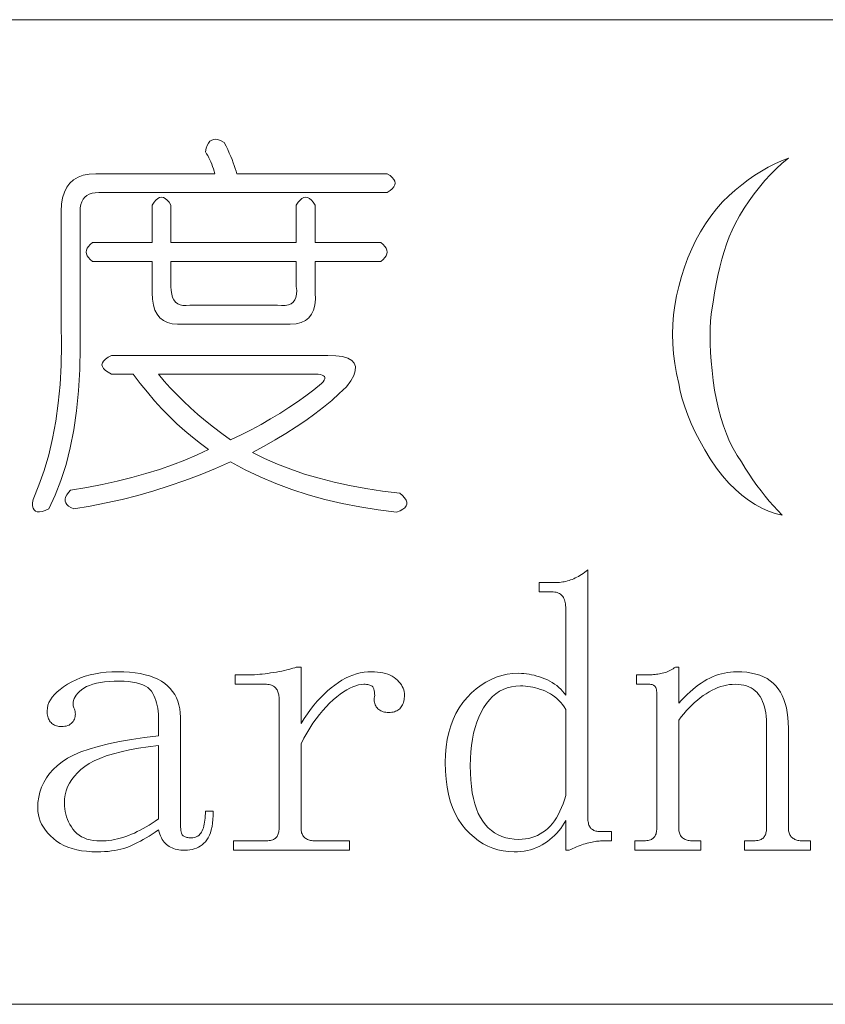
# Model space of a CAD drawing. Extents: x 1 to 297, y 1 to 210.
# Tile 5 of 171: x 8.88 to 13.29, y 29.56 to 34.95. Entities that reach past the tile are written whole.
import ezdxf

# ---------------------------------------------------------------- set-up
doc = ezdxf.new("R2010")
doc.units = 0

msp = doc.modelspace()

# ---------------------------------------------------------------- linework, layer by layer
at = {"color": 7, "lineweight": 13}
for p, q in [((1.3055, 34.9534), (219.3213, 34.9534)), ((1.3055, 29.5649), (219.3213, 29.5649))]:
    msp.add_line(p, q, dxfattribs=at)
for points in [[(10.0026, 34.282), (10.0126, 34.2618), (10.0218, 34.2422), (10.0304, 34.2234), (10.0383, 34.2052), (10.0455, 34.1877), (10.052, 34.1709), (10.0578, 34.1548), (10.063, 34.1394), (10.0674, 34.1246), (10.0712, 34.1106), (10.8941, 34.1106), (10.9095, 34.1003), (10.9215, 34.09), (10.9301, 34.0797), (10.9352, 34.0694), (10.9369, 34.0591), (10.9352, 34.0489), (10.9301, 34.0386), (10.9215, 34.0283), (10.9095, 34.018), (10.8941, 34.0077), (9.3169, 34.0077), (9.2974, 34.0067), (9.2799, 34.0036), (9.2645, 33.9985), (9.2511, 33.9913), (9.2398, 33.982), (9.2305, 33.9707), (9.2233, 33.9573), (9.2182, 33.9419), (9.2151, 33.9244), (9.2141, 33.9049), (9.2141, 33.2877), (9.2154, 33.1603), (9.2127, 33.0388), (9.2058, 32.9231), (9.1949, 32.8132), (9.1798, 32.7091), (9.1606, 32.6109), (9.1373, 32.5185), (9.1098, 32.4319), (9.0783, 32.3512), (9.0426, 32.2763), (9.0233, 32.2675), (9.0063, 32.2619), (8.9917, 32.2593), (8.9796, 32.2598), (8.9698, 32.2634), (8.9624, 32.2701), (8.9574, 32.2799), (8.9549, 32.2927), (8.9547, 32.3087), (8.9569, 32.3277), (8.9893, 32.4052), (9.018, 32.4868), (9.0428, 32.5725), (9.0639, 32.6623), (9.0812, 32.7563), (9.0948, 32.8543), (9.1045, 32.9565), (9.1105, 33.0628), (9.1128, 33.1732), (9.1112, 33.2877), (9.1112, 33.9049), (9.1131, 33.9439), (9.1188, 33.9789), (9.1282, 34.0098), (9.1414, 34.0365), (9.1584, 34.0591), (9.1791, 34.0777), (9.2036, 34.0921), (9.2319, 34.1023), (9.264, 34.1085), (9.2998, 34.1106), (9.9512, 34.1106), (9.9476, 34.1241), (9.9437, 34.1373), (9.9394, 34.1502), (9.9348, 34.1627), (9.9298, 34.1749), (9.9245, 34.1867), (9.9188, 34.1982), (9.9128, 34.2093), (9.9065, 34.2201), (9.8998, 34.2306), (9.9039, 34.2496), (9.9094, 34.2655), (9.9162, 34.2784), (9.9245, 34.2882), (9.9341, 34.2949), (9.945, 34.2985), (9.9574, 34.299), (9.9711, 34.2964), (9.9862, 34.2907)], [(13.0884, 34.1963), (13.0546, 34.168), (13.0218, 34.138), (12.9901, 34.1063), (12.9594, 34.0729), (12.9298, 34.0377), (12.9012, 34.0009), (12.8736, 33.9623), (12.847, 33.922), (12.8214, 33.88), (12.7969, 33.8363), (12.7803, 33.8011), (12.7647, 33.7643), (12.7501, 33.7257), (12.7366, 33.6854), (12.7241, 33.6434), (12.7126, 33.5997), (12.7021, 33.5543), (12.6927, 33.5071), (12.6843, 33.4583), (12.6769, 33.4077), (12.6708, 33.3757), (12.666, 33.3412), (12.6625, 33.3043), (12.6605, 33.2651), (12.6598, 33.2234), (12.6605, 33.1794), (12.6625, 33.1329), (12.666, 33.0841), (12.6708, 33.0328), (12.6769, 32.9791), (12.6846, 32.9253), (12.6941, 32.8735), (12.7052, 32.8238), (12.7181, 32.7762), (12.7326, 32.7306), (12.7489, 32.687), (12.7669, 32.6455), (12.7866, 32.6061), (12.8081, 32.5687), (12.8312, 32.5334), (12.852, 32.4997), (12.873, 32.4669), (12.8945, 32.4352), (12.9162, 32.4045), (12.9384, 32.3749), (12.9608, 32.3462), (12.9836, 32.3186), (13.0068, 32.2921), (13.0302, 32.2665), (13.0541, 32.242), (13.0165, 32.2507), (12.9793, 32.2633), (12.9425, 32.2795), (12.906, 32.2996), (12.8698, 32.3234), (12.834, 32.351), (12.7985, 32.3824), (12.7633, 32.4175), (12.7285, 32.4565), (12.6941, 32.4991), (12.6612, 32.5501), (12.631, 32.5999), (12.6036, 32.6488), (12.5789, 32.6966), (12.5569, 32.7434), (12.5377, 32.7892), (12.5213, 32.8339), (12.5076, 32.8777), (12.4966, 32.9203), (12.4884, 32.962), (12.476, 33.0167), (12.4664, 33.071), (12.4596, 33.125), (12.4554, 33.1787), (12.4541, 33.232), (12.4554, 33.285), (12.4596, 33.3376), (12.4664, 33.3899), (12.476, 33.4418), (12.4884, 33.4934), (12.5031, 33.5474), (12.5199, 33.5997), (12.5388, 33.6503), (12.5597, 33.6991), (12.5826, 33.7463), (12.6077, 33.7917), (12.6348, 33.8354), (12.6639, 33.8774), (12.6951, 33.9177), (12.7284, 33.9563), (12.7628, 33.9895), (12.7976, 34.0207), (12.8328, 34.0499), (12.8682, 34.077), (12.9041, 34.102), (12.9402, 34.125), (12.9768, 34.1459), (13.0136, 34.1647), (13.0508, 34.1815)], [(10.3969, 33.9391), (10.4072, 33.9546), (10.4175, 33.9666), (10.4278, 33.9751), (10.4381, 33.9803), (10.4484, 33.982), (10.4586, 33.9803), (10.4689, 33.9751), (10.4792, 33.9666), (10.4895, 33.9546), (10.4998, 33.9391), (10.4998, 33.7334), (10.8598, 33.7334), (10.8721, 33.7231), (10.8817, 33.7129), (10.8886, 33.7026), (10.8927, 33.6923), (10.8941, 33.682), (10.8927, 33.6717), (10.8886, 33.6614), (10.8817, 33.6511), (10.8721, 33.6409), (10.8598, 33.6306), (10.4998, 33.6306), (10.4998, 33.4591), (10.5012, 33.4235), (10.4984, 33.3919), (10.4916, 33.3645), (10.4806, 33.3412), (10.4655, 33.322), (10.4463, 33.3069), (10.423, 33.2959), (10.3956, 33.2891), (10.364, 33.2863), (10.3284, 33.2877), (9.7798, 33.2877), (9.7472, 33.2863), (9.7181, 33.2891), (9.6924, 33.2959), (9.6701, 33.3069), (9.6512, 33.322), (9.6358, 33.3412), (9.6238, 33.3645), (9.6152, 33.3919), (9.6101, 33.4235), (9.6084, 33.4591), (9.6084, 33.6306), (9.2826, 33.6306), (9.2703, 33.6409), (9.2607, 33.6511), (9.2538, 33.6614), (9.2497, 33.6717), (9.2484, 33.682), (9.2497, 33.6923), (9.2538, 33.7026), (9.2607, 33.7129), (9.2703, 33.7231), (9.2826, 33.7334), (9.6084, 33.7334), (9.6084, 33.9391), (9.6186, 33.9546), (9.6289, 33.9666), (9.6392, 33.9751), (9.6495, 33.9803), (9.6598, 33.982), (9.6701, 33.9803), (9.6804, 33.9751), (9.6906, 33.9666), (9.7009, 33.9546), (9.7112, 33.9391), (9.7112, 33.7334), (10.3969, 33.7334)], [(10.3969, 33.6306), (9.7112, 33.6306), (9.7112, 33.4934), (9.7122, 33.4708), (9.7153, 33.4509), (9.7205, 33.4338), (9.7277, 33.4194), (9.7369, 33.4077), (9.7482, 33.3988), (9.7616, 33.3926), (9.777, 33.3892), (9.7945, 33.3885), (9.8141, 33.3906), (10.2941, 33.3906), (10.3167, 33.3885), (10.3366, 33.3892), (10.3537, 33.3926), (10.3681, 33.3988), (10.3798, 33.4077), (10.3887, 33.4194), (10.3949, 33.4338), (10.3983, 33.4509), (10.399, 33.4708), (10.3969, 33.4934)], [(9.3855, 33.1163), (10.5684, 33.1163), (10.6126, 33.1146), (10.6493, 33.1094), (10.6784, 33.1009), (10.7, 33.0889), (10.7141, 33.0734), (10.7206, 33.0546), (10.7196, 33.0323), (10.711, 33.0066), (10.6949, 32.9774), (10.6712, 32.9449), (10.6321, 32.9073), (10.5903, 32.8701), (10.5457, 32.8333), (10.4984, 32.7967), (10.4484, 32.7606), (10.3956, 32.7247), (10.34, 32.6893), (10.2817, 32.6541), (10.2207, 32.6193), (10.1569, 32.5849), (10.2236, 32.5518), (10.2934, 32.5211), (10.3662, 32.4928), (10.4422, 32.4669), (10.5212, 32.4434), (10.6033, 32.4223), (10.6885, 32.4037), (10.7768, 32.3874), (10.8682, 32.3735), (10.9626, 32.362), (10.9779, 32.3486), (10.9894, 32.3359), (10.9971, 32.3239), (11.001, 32.3126), (11.0012, 32.302), (10.9976, 32.2921), (10.9902, 32.2828), (10.9791, 32.2742), (10.9642, 32.2663), (10.9455, 32.2591), (10.8438, 32.2711), (10.7446, 32.2866), (10.6477, 32.3054), (10.5533, 32.3277), (10.4612, 32.3534), (10.3716, 32.3826), (10.2843, 32.4151), (10.1994, 32.4511), (10.117, 32.4906), (10.0369, 32.5334), (9.9543, 32.4969), (9.871, 32.4628), (9.787, 32.4311), (9.7023, 32.4018), (9.6169, 32.3749), (9.5309, 32.3503), (9.4441, 32.3282), (9.3567, 32.3085), (9.2686, 32.2912), (9.1798, 32.2763), (9.1642, 32.2835), (9.1517, 32.2914), (9.1422, 32.2999), (9.1359, 32.3092), (9.1326, 32.3191), (9.1325, 32.3298), (9.1354, 32.3411), (9.1414, 32.3531), (9.1505, 32.3658), (9.1626, 32.3791), (9.2504, 32.3937), (9.3354, 32.41), (9.4177, 32.428), (9.4973, 32.4477), (9.5741, 32.4691), (9.6481, 32.4923), (9.7194, 32.5171), (9.788, 32.5437), (9.8538, 32.572), (9.9169, 32.602), (9.8727, 32.6339), (9.8292, 32.6678), (9.7863, 32.7038), (9.7441, 32.7419), (9.7026, 32.782), (9.6618, 32.8242), (9.6217, 32.8684), (9.5823, 32.9147), (9.5436, 32.963), (9.5055, 33.0134), (9.3855, 33.0134), (9.367, 33.0237), (9.3526, 33.034), (9.3423, 33.0443), (9.3361, 33.0546), (9.3341, 33.0649), (9.3361, 33.0751), (9.3423, 33.0854), (9.3526, 33.0957), (9.367, 33.106)], [(10.4998, 33.0134), (9.6426, 33.0134), (9.6744, 32.9759), (9.7078, 32.9387), (9.7429, 32.9018), (9.7798, 32.8653), (9.8184, 32.8291), (9.8586, 32.7933), (9.9006, 32.7578), (9.9444, 32.7227), (9.9898, 32.6879), (10.0369, 32.6534), (10.0944, 32.6812), (10.1501, 32.7097), (10.2041, 32.7388), (10.2564, 32.7686), (10.3069, 32.7991), (10.3558, 32.8303), (10.4029, 32.8622), (10.4484, 32.8948), (10.4921, 32.9281), (10.5341, 32.962), (10.543, 32.9718), (10.5492, 32.9805), (10.5526, 32.9882), (10.5533, 32.9949), (10.5512, 33.0006), (10.5464, 33.0052), (10.5389, 33.0088), (10.5286, 33.0114), (10.5156, 33.0129)], [(11.5884, 30.3991), (11.5579, 30.4004), (11.5284, 30.4041), (11.4996, 30.4103), (11.4718, 30.419), (11.4448, 30.4302), (11.4186, 30.4439), (11.3934, 30.46), (11.3689, 30.4787), (11.3454, 30.4998), (11.3226, 30.5234), (11.3015, 30.5494), (11.2825, 30.5778), (11.2658, 30.6084), (11.2513, 30.6414), (11.2391, 30.6766), (11.229, 30.7142), (11.2212, 30.7541), (11.2157, 30.7963), (11.2123, 30.8409), (11.2112, 30.8877), (11.2124, 30.9314), (11.216, 30.9733), (11.222, 31.0133), (11.2304, 31.0516), (11.2412, 31.0881), (11.2544, 31.1227), (11.27, 31.1556), (11.288, 31.1867), (11.3084, 31.216), (11.3312, 31.2434), (11.3556, 31.2687), (11.3809, 31.2913), (11.4071, 31.3112), (11.4341, 31.3285), (11.4619, 31.3431), (11.4906, 31.355), (11.5202, 31.3643), (11.5506, 31.371), (11.5819, 31.375), (11.6141, 31.3763), (11.6278, 31.376), (11.6417, 31.3751), (11.6556, 31.3736), (11.6696, 31.3715), (11.6837, 31.3688), (11.6979, 31.3655), (11.7122, 31.3616), (11.7265, 31.3571), (11.741, 31.352), (11.7555, 31.3463), (11.7698, 31.34), (11.7834, 31.3331), (11.7965, 31.3256), (11.809, 31.3175), (11.8209, 31.3088), (11.8321, 31.2995), (11.8428, 31.2896), (11.8529, 31.2791), (11.8623, 31.268), (11.8712, 31.2563), (11.8712, 31.7191), (11.871, 31.7292), (11.8705, 31.7387), (11.8697, 31.7477), (11.8685, 31.7562), (11.8669, 31.7641), (11.865, 31.7716), (11.8628, 31.7785), (11.8602, 31.785), (11.8573, 31.7909), (11.8541, 31.7963), (11.8504, 31.8012), (11.8462, 31.8055), (11.8415, 31.8094), (11.8362, 31.8127), (11.8305, 31.8156), (11.8242, 31.8179), (11.8175, 31.8197), (11.8102, 31.821), (11.8024, 31.8217), (11.7941, 31.822), (11.7255, 31.822), (11.7255, 31.8734), (11.8198, 31.8734), (11.8284, 31.8736), (11.8369, 31.8741), (11.8455, 31.875), (11.8541, 31.8762), (11.8626, 31.8777), (11.8712, 31.8796), (11.8798, 31.8818), (11.8884, 31.8844), (11.8969, 31.8873), (11.9055, 31.8906), (11.9141, 31.8942), (11.9226, 31.8981), (11.9312, 31.9024), (11.9398, 31.907), (11.9484, 31.912), (11.9569, 31.9173), (11.9655, 31.923), (11.9741, 31.929), (11.9826, 31.9353), (11.9912, 31.942), (11.9912, 30.5877), (11.9914, 30.5794), (11.9919, 30.5716), (11.9928, 30.5643), (11.994, 30.5575), (11.9955, 30.5513), (11.9974, 30.5455), (11.9996, 30.5403), (12.0022, 30.5356), (12.0051, 30.5314), (12.0084, 30.5277), (12.012, 30.5245), (12.0159, 30.5215), (12.0202, 30.519), (12.0248, 30.5167), (12.0298, 30.5149), (12.0351, 30.5133), (12.0408, 30.5121), (12.0468, 30.5113), (12.0531, 30.5107), (12.0598, 30.5106), (12.1198, 30.5106), (12.1198, 30.4591), (12.0684, 30.4591), (12.0614, 30.459), (12.0541, 30.4586), (12.0466, 30.458), (12.0389, 30.4571), (12.0309, 30.4559), (12.0226, 30.4545), (12.0141, 30.4528), (12.0053, 30.4509), (11.9962, 30.4487), (11.9869, 30.4463), (11.9775, 30.4436), (11.9679, 30.4406), (11.9583, 30.4374), (11.9485, 30.4339), (11.9387, 30.4302), (11.9288, 30.4262), (11.9188, 30.422), (11.9088, 30.4175), (11.8986, 30.4127), (11.8884, 30.4077), (11.8712, 30.4077), (11.8712, 30.5706), (11.8623, 30.5554), (11.8529, 30.5409), (11.8428, 30.527), (11.8321, 30.5137), (11.8209, 30.5009), (11.809, 30.4888), (11.7965, 30.4773), (11.7834, 30.4663), (11.7698, 30.456), (11.7555, 30.4463), (11.7407, 30.4373), (11.7255, 30.4293), (11.7099, 30.4222), (11.6938, 30.4161), (11.6773, 30.4109), (11.6604, 30.4067), (11.643, 30.4034), (11.6252, 30.401), (11.607, 30.3996)], [(9.3084, 30.3991), (9.2782, 30.3999), (9.2494, 30.4021), (9.222, 30.4057), (9.1959, 30.4108), (9.1712, 30.4174), (9.1479, 30.4254), (9.126, 30.4348), (9.1054, 30.4458), (9.0862, 30.4582), (9.0684, 30.472), (9.0521, 30.4868), (9.0375, 30.502), (9.0246, 30.5176), (9.0135, 30.5337), (9.0041, 30.5502), (8.9964, 30.5671), (8.9904, 30.5845), (8.9861, 30.6023), (8.9835, 30.6205), (8.9826, 30.6391), (8.984, 30.6694), (8.988, 30.6986), (8.9946, 30.7267), (9.0039, 30.7537), (9.0159, 30.7795), (9.0305, 30.8042), (9.0477, 30.8278), (9.0677, 30.8503), (9.0903, 30.8717), (9.1155, 30.892), (9.1447, 30.9112), (9.1791, 30.9292), (9.2187, 30.9461), (9.2636, 30.9619), (9.3137, 30.9766), (9.369, 30.9902), (9.4296, 31.0027), (9.4954, 31.0141), (9.5664, 31.0243), (9.6426, 31.0334), (9.6426, 31.1363), (9.6423, 31.1531), (9.6411, 31.1694), (9.6392, 31.185), (9.6365, 31.2001), (9.633, 31.2145), (9.6288, 31.2283), (9.6237, 31.2416), (9.618, 31.2542), (9.6114, 31.2663), (9.6041, 31.2777), (9.5954, 31.2883), (9.5847, 31.2978), (9.5721, 31.3061), (9.5574, 31.3134), (9.5409, 31.3195), (9.5223, 31.3245), (9.5018, 31.3284), (9.4793, 31.3312), (9.4548, 31.3329), (9.4284, 31.3334), (9.4001, 31.333), (9.3735, 31.3315), (9.3486, 31.3292), (9.3255, 31.3259), (9.3041, 31.3216), (9.2844, 31.3165), (9.2664, 31.3103), (9.2501, 31.3033), (9.2355, 31.2952), (9.2226, 31.2863), (9.2114, 31.2768), (9.2017, 31.2673), (9.1936, 31.2576), (9.187, 31.2479), (9.1819, 31.2381), (9.1784, 31.2282), (9.1764, 31.2182), (9.176, 31.2081), (9.1771, 31.198), (9.1798, 31.1877), (9.1829, 31.1809), (9.1853, 31.174), (9.187, 31.1671), (9.188, 31.1603), (9.1884, 31.1534), (9.188, 31.1466), (9.187, 31.1397), (9.1853, 31.1329), (9.1829, 31.126), (9.1798, 31.1191), (9.176, 31.1126), (9.1716, 31.1068), (9.1664, 31.1017), (9.1606, 31.0972), (9.1541, 31.0934), (9.1469, 31.0903), (9.139, 31.0879), (9.1304, 31.0862), (9.1212, 31.0852), (9.1112, 31.0849), (9.1045, 31.0851), (9.098, 31.0857), (9.0918, 31.0868), (9.0858, 31.0883), (9.0801, 31.0902), (9.0747, 31.0926), (9.0695, 31.0954), (9.0646, 31.0986), (9.0599, 31.1022), (9.0555, 31.1063), (9.0514, 31.1108), (9.0478, 31.1157), (9.0446, 31.1211), (9.0418, 31.1269), (9.0394, 31.1331), (9.0375, 31.1397), (9.036, 31.1468), (9.0349, 31.1543), (9.0343, 31.1622), (9.0341, 31.1706), (9.0352, 31.1859), (9.0385, 31.2011), (9.0441, 31.2161), (9.0519, 31.2309), (9.0619, 31.2456), (9.0742, 31.2601), (9.0887, 31.2744), (9.1054, 31.2885), (9.1243, 31.3025), (9.1455, 31.3163), (9.1683, 31.3293), (9.1921, 31.341), (9.217, 31.3513), (9.2429, 31.3602), (9.2698, 31.3677), (9.2977, 31.3739), (9.3267, 31.3787), (9.3567, 31.3821), (9.3877, 31.3842), (9.4198, 31.3849), (9.4532, 31.3842), (9.4849, 31.3823), (9.5149, 31.3791), (9.5432, 31.3746), (9.5698, 31.3688), (9.5946, 31.3617), (9.6178, 31.3534), (9.6392, 31.3437), (9.6589, 31.3328), (9.6769, 31.3206), (9.6932, 31.3072), (9.7078, 31.2926), (9.7206, 31.277), (9.7318, 31.2602), (9.7412, 31.2424), (9.7489, 31.2234), (9.7549, 31.2033), (9.7592, 31.1821), (9.7618, 31.1597), (9.7626, 31.1363), (9.7626, 30.5706), (9.7628, 30.5574), (9.7632, 30.5454), (9.7638, 30.5344), (9.7647, 30.5246), (9.7659, 30.5159), (9.7673, 30.5083), (9.7689, 30.5019), (9.7709, 30.4965), (9.7731, 30.4923), (9.7755, 30.4891), (9.7783, 30.4867), (9.7815, 30.4845), (9.7851, 30.4826), (9.7892, 30.4809), (9.7937, 30.4795), (9.7986, 30.4783), (9.804, 30.4774), (9.8098, 30.4768), (9.816, 30.4764), (9.8226, 30.4763), (9.831, 30.4767), (9.8388, 30.4778), (9.846, 30.4798), (9.8528, 30.4825), (9.8591, 30.4859), (9.8648, 30.4902), (9.87, 30.4952), (9.8748, 30.501), (9.879, 30.5075), (9.8826, 30.5149), (9.8859, 30.5229), (9.8888, 30.5315), (9.8914, 30.5407), (9.8936, 30.5505), (9.8955, 30.5609), (9.897, 30.5719), (9.8982, 30.5836), (9.8991, 30.5958), (9.8996, 30.6086), (9.8998, 30.622), (9.9426, 30.622), (9.9422, 30.5987), (9.9409, 30.5769), (9.9388, 30.5566), (9.9358, 30.5377), (9.9319, 30.5202), (9.9272, 30.5042), (9.9216, 30.4897), (9.9152, 30.4766), (9.9079, 30.465), (9.8998, 30.4549), (9.891, 30.4459), (9.8816, 30.4379), (9.8718, 30.4308), (9.8614, 30.4247), (9.8505, 30.4195), (9.8391, 30.4153), (9.8272, 30.412), (9.8148, 30.4096), (9.8018, 30.4082), (9.7884, 30.4077), (9.7766, 30.408), (9.7654, 30.4087), (9.7547, 30.41), (9.7445, 30.4118), (9.7348, 30.4141), (9.7256, 30.417), (9.717, 30.4203), (9.7088, 30.4242), (9.7012, 30.4285), (9.6941, 30.4334), (9.6874, 30.4389), (9.681, 30.4451), (9.675, 30.4519), (9.6694, 30.4595), (9.6641, 30.4677), (9.6591, 30.4766), (9.6545, 30.4862), (9.6502, 30.4965), (9.6462, 30.5075), (9.6426, 30.5191), (9.6256, 30.5074), (9.6089, 30.4963), (9.5924, 30.4858), (9.5761, 30.4759), (9.5601, 30.4666), (9.5444, 30.4579), (9.5289, 30.4498), (9.5137, 30.4423), (9.4988, 30.4354), (9.4841, 30.4291), (9.4692, 30.4234), (9.4537, 30.4183), (9.4377, 30.4138), (9.421, 30.4099), (9.4037, 30.4066), (9.3858, 30.4039), (9.3674, 30.4018), (9.3483, 30.4003), (9.3286, 30.3994)], [(10.4226, 31.102), (10.4399, 31.1288), (10.4574, 31.1543), (10.4752, 31.1785), (10.4933, 31.2014), (10.5116, 31.2231), (10.5301, 31.2434), (10.5489, 31.2625), (10.568, 31.2803), (10.5873, 31.2968), (10.6069, 31.312), (10.6267, 31.3258), (10.6465, 31.3382), (10.6665, 31.3492), (10.6865, 31.3586), (10.7066, 31.3666), (10.7268, 31.3732), (10.747, 31.3783), (10.7674, 31.3819), (10.7878, 31.3841), (10.8084, 31.3849), (10.8251, 31.3845), (10.8411, 31.3833), (10.8563, 31.3814), (10.8708, 31.3787), (10.8844, 31.3752), (10.8973, 31.371), (10.9095, 31.366), (10.9208, 31.3602), (10.9314, 31.3536), (10.9412, 31.3463), (10.9502, 31.3384), (10.9582, 31.3303), (10.9653, 31.322), (10.9714, 31.3134), (10.9766, 31.3045), (10.9808, 31.2954), (10.9841, 31.286), (10.9865, 31.2763), (10.9879, 31.2664), (10.9884, 31.2563), (10.9881, 31.2479), (10.9875, 31.2398), (10.9864, 31.2321), (10.9849, 31.2247), (10.983, 31.2177), (10.9806, 31.211), (10.9779, 31.2047), (10.9746, 31.1987), (10.971, 31.193), (10.9669, 31.1877), (10.9624, 31.1828), (10.9575, 31.1785), (10.9521, 31.1746), (10.9464, 31.1713), (10.9401, 31.1684), (10.9335, 31.1661), (10.9264, 31.1643), (10.9189, 31.163), (10.911, 31.1623), (10.9026, 31.162), (10.8943, 31.1623), (10.8864, 31.163), (10.8789, 31.1643), (10.8718, 31.1661), (10.8651, 31.1684), (10.8589, 31.1713), (10.8531, 31.1746), (10.8478, 31.1785), (10.8429, 31.1828), (10.8384, 31.1877), (10.8344, 31.193), (10.831, 31.1987), (10.8282, 31.2047), (10.826, 31.211), (10.8244, 31.2177), (10.8234, 31.2247), (10.8231, 31.2321), (10.8233, 31.2398), (10.8241, 31.2479), (10.8255, 31.2563), (10.8254, 31.2613), (10.8252, 31.2662), (10.8247, 31.2709), (10.8241, 31.2755), (10.8234, 31.2799), (10.8224, 31.2841), (10.8213, 31.2881), (10.82, 31.2919), (10.8186, 31.2956), (10.8169, 31.2991), (10.8149, 31.3024), (10.8121, 31.3053), (10.8087, 31.3079), (10.8046, 31.3101), (10.7998, 31.312), (10.7943, 31.3135), (10.7881, 31.3147), (10.7813, 31.3156), (10.7737, 31.3161), (10.7655, 31.3163), (10.7515, 31.3154), (10.7369, 31.3129), (10.7217, 31.3086), (10.7058, 31.3026), (10.6894, 31.2949), (10.6724, 31.2854), (10.6548, 31.2743), (10.6366, 31.2614), (10.6178, 31.2469), (10.5984, 31.2306), (10.5789, 31.2127), (10.5598, 31.1935), (10.5411, 31.173), (10.5229, 31.151), (10.5051, 31.1277), (10.4878, 31.103), (10.4709, 31.077), (10.4544, 31.0495), (10.4383, 31.0207), (10.4226, 30.9906), (10.4226, 30.5277), (10.4229, 30.521), (10.4235, 30.5147), (10.4246, 30.5087), (10.4261, 30.503), (10.428, 30.4977), (10.4304, 30.4927), (10.4331, 30.4881), (10.4364, 30.4838), (10.44, 30.4799), (10.4441, 30.4763), (10.4485, 30.473), (10.4532, 30.4701), (10.4581, 30.4675), (10.4633, 30.4653), (10.4687, 30.4634), (10.4744, 30.4619), (10.4804, 30.4607), (10.4866, 30.4598), (10.4931, 30.4593), (10.4998, 30.4591), (10.6884, 30.4591), (10.6884, 30.4077), (10.0541, 30.4077), (10.0541, 30.4591), (10.2255, 30.4591), (10.2338, 30.4593), (10.2416, 30.4598), (10.2489, 30.4607), (10.2557, 30.4619), (10.2619, 30.4634), (10.2677, 30.4653), (10.2729, 30.4675), (10.2776, 30.4701), (10.2818, 30.473), (10.2855, 30.4763), (10.2888, 30.4799), (10.2917, 30.4838), (10.2942, 30.4881), (10.2965, 30.4927), (10.2984, 30.4977), (10.2999, 30.503), (10.3011, 30.5087), (10.302, 30.5147), (10.3025, 30.521), (10.3026, 30.5277), (10.3026, 31.2391), (10.3025, 31.2459), (10.302, 31.2523), (10.3011, 31.2586), (10.2999, 31.2645), (10.2984, 31.2702), (10.2965, 31.2757), (10.2942, 31.2808), (10.2917, 31.2858), (10.2888, 31.2904), (10.2855, 31.2949), (10.2818, 31.2989), (10.2776, 31.3026), (10.2729, 31.3058), (10.2677, 31.3086), (10.2619, 31.3109), (10.2557, 31.3129), (10.2489, 31.3144), (10.2416, 31.3154), (10.2338, 31.3161), (10.2255, 31.3163), (10.0626, 31.3163), (10.0626, 31.3677), (10.1312, 31.3677), (10.1434, 31.3678), (10.1561, 31.3682), (10.1691, 31.3689), (10.1826, 31.3698), (10.1966, 31.3709), (10.2109, 31.3723), (10.2257, 31.374), (10.2409, 31.3759), (10.2566, 31.3781), (10.2726, 31.3806), (10.2885, 31.3832), (10.3037, 31.3859), (10.318, 31.3887), (10.3316, 31.3915), (10.3444, 31.3945), (10.3565, 31.3975), (10.3677, 31.4007), (10.3782, 31.4039), (10.388, 31.4072), (10.3969, 31.4106), (10.4226, 31.4106)], [(12.2484, 30.4077), (12.2484, 30.4591), (12.2912, 30.4591), (12.2995, 30.4593), (12.3073, 30.4598), (12.3146, 30.4607), (12.3214, 30.4619), (12.3276, 30.4634), (12.3334, 30.4653), (12.3386, 30.4675), (12.3433, 30.4701), (12.3475, 30.473), (12.3512, 30.4763), (12.3545, 30.4799), (12.3574, 30.4838), (12.36, 30.4881), (12.3622, 30.4927), (12.3641, 30.4977), (12.3656, 30.503), (12.3668, 30.5087), (12.3677, 30.5147), (12.3682, 30.521), (12.3684, 30.5277), (12.3684, 31.2649), (12.3683, 31.2699), (12.368, 31.2746), (12.3676, 31.2791), (12.367, 31.2834), (12.3662, 31.2874), (12.3653, 31.2911), (12.3642, 31.2946), (12.3629, 31.2978), (12.3614, 31.3007), (12.3598, 31.3034), (12.3579, 31.3059), (12.3557, 31.3081), (12.3531, 31.31), (12.3502, 31.3117), (12.3469, 31.3131), (12.3433, 31.3142), (12.3394, 31.3151), (12.3351, 31.3158), (12.3305, 31.3162), (12.3255, 31.3163), (12.2569, 31.3163), (12.2569, 31.3677), (12.3169, 31.3677), (12.3255, 31.3678), (12.3339, 31.3681), (12.3423, 31.3685), (12.3505, 31.3691), (12.3587, 31.3699), (12.3668, 31.3708), (12.3748, 31.3719), (12.3828, 31.3732), (12.3906, 31.3747), (12.3984, 31.3763), (12.406, 31.3782), (12.4136, 31.3804), (12.4211, 31.383), (12.4285, 31.3859), (12.4359, 31.3891), (12.4431, 31.3927), (12.4503, 31.3967), (12.4573, 31.401), (12.4643, 31.4056), (12.4712, 31.4106), (12.4884, 31.4106), (12.4884, 31.2134), (12.5038, 31.2301), (12.5192, 31.246), (12.5346, 31.261), (12.5501, 31.2751), (12.5655, 31.2884), (12.5809, 31.3009), (12.5964, 31.3124), (12.6118, 31.3231), (12.6272, 31.333), (12.6426, 31.342), (12.6582, 31.3501), (12.6738, 31.3574), (12.6897, 31.3639), (12.7057, 31.3694), (12.7219, 31.3741), (12.7383, 31.378), (12.7548, 31.381), (12.7716, 31.3831), (12.7884, 31.3844), (12.8055, 31.3849), (12.8339, 31.3841), (12.8607, 31.3818), (12.886, 31.3779), (12.9097, 31.3725), (12.9319, 31.3656), (12.9526, 31.3571), (12.9717, 31.3471), (12.9893, 31.3355), (13.0053, 31.3224), (13.0198, 31.3077), (13.0328, 31.2915), (13.0445, 31.2738), (13.0548, 31.2545), (13.0637, 31.2337), (13.0712, 31.2113), (13.0774, 31.1874), (13.0822, 31.1619), (13.0856, 31.1349), (13.0877, 31.1064), (13.0884, 31.0763), (13.0884, 30.5277), (13.0886, 30.521), (13.0892, 30.5147), (13.0903, 30.5087), (13.0918, 30.503), (13.0937, 30.4977), (13.0961, 30.4927), (13.0989, 30.4881), (13.1021, 30.4838), (13.1057, 30.4799), (13.1098, 30.4763), (13.1142, 30.473), (13.1189, 30.4701), (13.1238, 30.4675), (13.129, 30.4653), (13.1344, 30.4634), (13.1401, 30.4619), (13.1461, 30.4607), (13.1523, 30.4598), (13.1588, 30.4593), (13.1655, 30.4591), (13.2084, 30.4591), (13.2084, 30.4077), (12.8484, 30.4077), (12.8484, 30.4591), (12.8912, 30.4591), (12.8995, 30.4593), (12.9073, 30.4598), (12.9146, 30.4607), (12.9214, 30.4619), (12.9276, 30.4634), (12.9334, 30.4653), (12.9386, 30.4675), (12.9433, 30.4701), (12.9475, 30.473), (12.9512, 30.4763), (12.9545, 30.4799), (12.9574, 30.4838), (12.96, 30.4881), (12.9622, 30.4927), (12.9641, 30.4977), (12.9656, 30.503), (12.9668, 30.5087), (12.9677, 30.5147), (12.9682, 30.521), (12.9684, 30.5277), (12.9684, 31.102), (12.9679, 31.1221), (12.9666, 31.1413), (12.9645, 31.1595), (12.9615, 31.1767), (12.9576, 31.1931), (12.9529, 31.2085), (12.9474, 31.2229), (12.9409, 31.2364), (12.9336, 31.249), (12.9255, 31.2606), (12.9165, 31.2712), (12.9066, 31.2806), (12.8959, 31.289), (12.8844, 31.2962), (12.8719, 31.3024), (12.8586, 31.3074), (12.8445, 31.3113), (12.8295, 31.3141), (12.8136, 31.3157), (12.7969, 31.3163), (12.7815, 31.3158), (12.7659, 31.3142), (12.7503, 31.3117), (12.7345, 31.3081), (12.7187, 31.3034), (12.7028, 31.2978), (12.6868, 31.2911), (12.6708, 31.2834), (12.6546, 31.2746), (12.6384, 31.2649), (12.6222, 31.2541), (12.6063, 31.2426), (12.5907, 31.2301), (12.5753, 31.2169), (12.5601, 31.2027), (12.5453, 31.1877), (12.5307, 31.1719), (12.5163, 31.1551), (12.5022, 31.1376), (12.4884, 31.1191), (12.4884, 30.5277), (12.4886, 30.521), (12.4892, 30.5147), (12.4903, 30.5087), (12.4918, 30.503), (12.4937, 30.4977), (12.4961, 30.4927), (12.4989, 30.4881), (12.5021, 30.4838), (12.5057, 30.4799), (12.5098, 30.4763), (12.5142, 30.473), (12.5189, 30.4701), (12.5238, 30.4675), (12.529, 30.4653), (12.5344, 30.4634), (12.5401, 30.4619), (12.5461, 30.4607), (12.5523, 30.4598), (12.5588, 30.4593), (12.5655, 30.4591), (12.6084, 30.4591), (12.6084, 30.4077)], [(11.8712, 31.1791), (11.8624, 31.1925), (11.853, 31.205), (11.8432, 31.2168), (11.8328, 31.2278), (11.8219, 31.2381), (11.8105, 31.2475), (11.7986, 31.2562), (11.7862, 31.2642), (11.7732, 31.2713), (11.7598, 31.2777), (11.7461, 31.2834), (11.7324, 31.2885), (11.7186, 31.293), (11.7049, 31.2969), (11.6912, 31.3002), (11.6775, 31.3029), (11.6638, 31.305), (11.6501, 31.3065), (11.6364, 31.3074), (11.6226, 31.3077), (11.5975, 31.3065), (11.5734, 31.3029), (11.5505, 31.2969), (11.5287, 31.2885), (11.508, 31.2777), (11.4884, 31.2645), (11.4699, 31.2489), (11.4526, 31.2309), (11.4363, 31.2105), (11.4212, 31.1877), (11.4074, 31.1629), (11.395, 31.1366), (11.3841, 31.1088), (11.3746, 31.0794), (11.3666, 31.0484), (11.36, 31.0159), (11.3549, 30.9819), (11.3513, 30.9463), (11.3491, 30.9092), (11.3484, 30.8706), (11.349, 30.8305), (11.3511, 30.7926), (11.3545, 30.7568), (11.3593, 30.7231), (11.3655, 30.6916), (11.373, 30.6623), (11.382, 30.6351), (11.3922, 30.61), (11.4039, 30.5871), (11.4169, 30.5663), (11.4312, 30.5476), (11.4468, 30.5308), (11.4635, 30.516), (11.4814, 30.5032), (11.5005, 30.4924), (11.5208, 30.4835), (11.5423, 30.4766), (11.565, 30.4717), (11.589, 30.4687), (11.6141, 30.4677), (11.6326, 30.4683), (11.6506, 30.4701), (11.6679, 30.4731), (11.6847, 30.4773), (11.7009, 30.4827), (11.7164, 30.4893), (11.7314, 30.4971), (11.7457, 30.5061), (11.7595, 30.5163), (11.7726, 30.5277), (11.7852, 30.5403), (11.7972, 30.5541), (11.8085, 30.5691), (11.8193, 30.5853), (11.8294, 30.6027), (11.839, 30.6213), (11.8479, 30.6411), (11.8563, 30.6621), (11.8641, 30.6843), (11.8712, 30.7077)], [(9.1284, 30.6649), (9.1288, 30.6496), (9.1302, 30.6345), (9.1326, 30.6197), (9.1359, 30.6052), (9.1401, 30.5909), (9.1453, 30.5769), (9.1515, 30.5632), (9.1585, 30.5497), (9.1665, 30.5364), (9.1755, 30.5234), (9.1855, 30.5112), (9.1966, 30.5003), (9.2088, 30.4906), (9.2221, 30.4823), (9.2366, 30.4752), (9.2521, 30.4694), (9.2688, 30.4649), (9.2866, 30.4617), (9.3055, 30.4598), (9.3255, 30.4591), (9.3409, 30.4594), (9.3564, 30.4603), (9.3718, 30.4618), (9.3872, 30.4639), (9.4026, 30.4666), (9.4181, 30.4699), (9.4335, 30.4738), (9.4489, 30.4783), (9.4644, 30.4834), (9.4798, 30.4891), (9.4953, 30.4954), (9.511, 30.5023), (9.5268, 30.5098), (9.5429, 30.5179), (9.5591, 30.5266), (9.5754, 30.5359), (9.592, 30.5458), (9.6087, 30.5563), (9.6256, 30.5674), (9.6426, 30.5791), (9.6426, 30.982), (9.5862, 30.9747), (9.5333, 30.9664), (9.484, 30.9572), (9.4383, 30.947), (9.3962, 30.9359), (9.3577, 30.9239), (9.3228, 30.9109), (9.2916, 30.897), (9.2639, 30.8821), (9.2398, 30.8663), (9.2186, 30.8496), (9.1997, 30.8322), (9.183, 30.814), (9.1685, 30.795), (9.1562, 30.7752), (9.1462, 30.7547), (9.1384, 30.7334), (9.1328, 30.7113), (9.1295, 30.6885)]]:
    msp.add_lwpolyline(points, close=True, dxfattribs=at)

doc.saveas('drawing.dxf')
